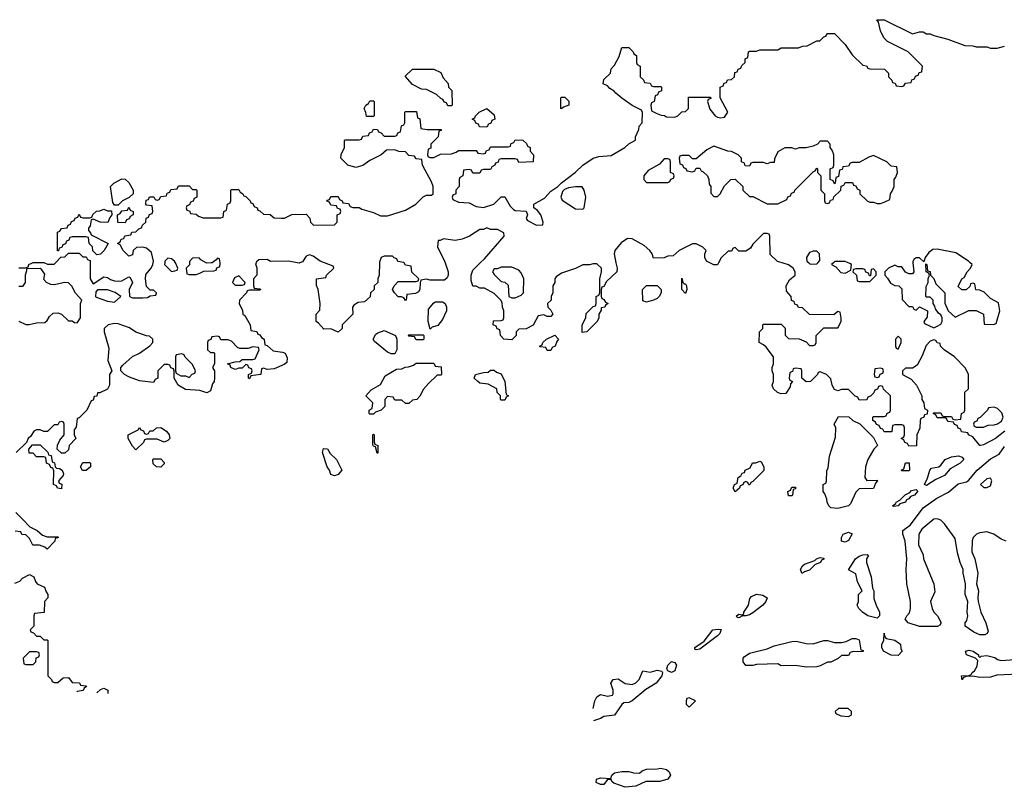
# Model space of a CAD drawing. Header units: inches. Extents: x 2769379 to 2883802, y 684208 to 828654.
# Tile 53 of 256: x 2807495 to 2813048, y 717042 to 721371. Entities that reach past the tile are written whole.
import ezdxf

# ---------------------------------------------------------------- set-up
doc = ezdxf.new("R2010")
doc.units = ezdxf.units.IN
doc.header["$MEASUREMENT"] = 0
for name, color, linetype in [('C8701', 7, 'Continuous'), ('C8702', 7, 'Continuous'), ('C8711', 7, 'Continuous'), ('C8712', 7, 'Continuous')]:
    doc.layers.add(name, color=color, linetype=linetype)

msp = doc.modelspace()

# ---------------------------------------------------------------- linework, layer by layer
at = {"layer": 'C8701', "color": 2, "elevation": 2}
for points in [[(2808827.6, 720000), (2808825.4, 719994.6), (2808831.3, 719971.3), (2808832, 719930), (2808814, 719910), (2808814, 719870), (2808818, 719858), (2808850, 719854), (2808854, 719850), (2808850, 719846), (2808790, 719846), (2808778, 719842), (2808774, 719830), (2808734, 719790), (2808732, 719770), (2808751.6, 719731.6), (2808754, 719710), (2808763.6, 719703.6), (2808794, 719650), (2808798, 719618), (2808832.7, 719612.7), (2808838, 719598), (2808850, 719594), (2808858, 719578), (2808874, 719570), (2808878, 719538), (2808890, 719534), (2808923.6, 719503.6), (2808976.9, 719496.9), (2808991.1, 719491.1), (2809003.6, 719463.6), (2809002, 719438), (2808986, 719426), (2808930, 719402), (2808890, 719398), (2808870, 719406), (2808858, 719402), (2808854, 719370), (2808798, 719362), (2808790, 719346), (2808786, 719350), (2808786, 719370), (2808802, 719378), (2808806, 719390), (2808802, 719402), (2808787.3, 719407.3), (2808782, 719422), (2808770, 719426), (2808750, 719406), (2808730, 719406), (2808710, 719398), (2808686, 719410), (2808682, 719422), (2808666, 719430), (2808710, 719442), (2808736.4, 719443.6), (2808750, 719454), (2808810, 719454), (2808822, 719458), (2808846, 719510), (2808842, 719522), (2808810, 719526), (2808783.6, 719516.4), (2808736.4, 719516.4), (2808723.1, 719523.1), (2808690, 719558), (2808670, 719566), (2808630, 719566), (2808622, 719582), (2808610, 719586), (2808578, 719582), (2808572.7, 719567.3), (2808558, 719562), (2808554, 719550), (2808554, 719510), (2808570, 719494), (2808590, 719494), (2808594, 719490), (2808594, 719430), (2808582, 719410), (2808594, 719390), (2808594, 719350), (2808591.3, 719330), (2808582.8, 719317.2), (2808570, 719278), (2808550, 719266), (2808510, 719279.3), (2808430, 719286), (2808388, 719310), (2808366, 719350), (2808366, 719390), (2808362, 719402), (2808347.3, 719407.3), (2808342, 719422), (2808330, 719426), (2808310, 719426), (2808274, 719390), (2808274, 719350), (2808258, 719342), (2808250, 719326), (2808170, 719335.3), (2808114.6, 719354.6), (2808086, 719370), (2808066, 719390), (2808066, 719410), (2808076.4, 719423.6), (2808130, 719472), (2808170, 719491.3), (2808228.4, 719531.6), (2808246, 719550), (2808246, 719570), (2808227.3, 719587.3), (2808210, 719588), (2808150, 719608.7), (2808114, 719634), (2808050, 719655.3), (2808030, 719658), (2807994, 719650), (2807972, 719630), (2807972, 719610), (2807998, 719518), (2807991.3, 719450), (2808014, 719390), (2808002, 719370), (2808002, 719310), (2807990, 719288), (2807946, 719266), (2807934, 719266), (2807930, 719248), (2807914, 719246), (2807910, 719226), (2807898, 719222), (2807874, 719170), (2807830, 719126), (2807818, 719122), (2807812.7, 719072.7), (2807802, 719058), (2807802, 719030), (2807811.6, 719008.4), (2807774, 718970), (2807770, 718946), (2807750, 718926), (2807730, 718926), (2807706, 718950), (2807708.4, 718971.6), (2807720.4, 718999.6), (2807746, 719030), (2807746, 719090), (2807742, 719102), (2807730, 719106), (2807718, 719102), (2807710, 719086), (2807690, 719086), (2807651.6, 719048.4), (2807630, 719048), (2807610, 719058), (2807590, 719058), (2807574, 719050), (2807558, 719022), (2807542, 719010), (2807532.7, 718987.3), (2807474, 718930)], [(2807490, 719971.3), (2807527.3, 719972.7), (2807542, 719978), (2807546, 719990), (2807566, 720000)], [(2807634.2, 720000), (2807651.6, 719991.6), (2807690, 719992), (2807697.3, 720000)], [(2807892.6, 720000), (2807892, 719910), (2807910, 719882), (2807970, 719922), (2807990, 719918), (2808006, 719906), (2808030, 719898), (2808050, 719896), (2808070, 719898), (2808110, 719922), (2808118, 719918), (2808131.3, 719890), (2808112, 719850), (2808114, 719810), (2808130, 719802), (2808190, 719802), (2808214.6, 719805.4), (2808230, 719814), (2808262, 719818), (2808266, 719830), (2808250, 719846), (2808230, 719846), (2808210, 719866), (2808204, 719910), (2808205.6, 719934.4), (2808235.3, 719970), (2808245.2, 719990), (2808247.2, 720000)], [(2808313, 720000), (2808312, 719990), (2808350, 719952), (2808370, 719954), (2808382, 719958), (2808386, 719970), (2808372.5, 720000)], [(2808452.3, 720000), (2808451.6, 719988.4), (2808434, 719970), (2808438, 719938), (2808450, 719934), (2808490, 719934), (2808510, 719942), (2808532.7, 719952.7), (2808590, 719954), (2808602, 719958), (2808607.3, 719972.7), (2808622, 719978), (2808626, 719990), (2808624.8, 720000)], [(2808574.7, 720000), (2808550, 719998), (2808546.3, 720000)], [(2809075, 720000), (2809070, 719998), (2809059.1, 720000)], [(2809523.5, 720000), (2809522, 719930), (2809514, 719910), (2809514, 719890), (2809494, 719870), (2809494, 719850), (2809474, 719830), (2809471.6, 719808.4), (2809439.6, 719780.4), (2809403.6, 719776.4), (2809379.6, 719760.4), (2809372, 719750), (2809374, 719710), (2809314, 719650), (2809314, 719630), (2809291.3, 719608.7), (2809250, 719628), (2809210, 719626), (2809180.4, 719660.4), (2809166, 719670), (2809166, 719710), (2809187.3, 719732.7), (2809188.7, 719770), (2809178, 719850), (2809168.4, 719871.6), (2809168, 719910), (2809222, 719918), (2809226, 719930), (2809266, 719970), (2809262, 719982), (2809213.4, 720000)], [(2809894.4, 720000), (2809911.3, 719950), (2809912, 719930), (2809905.4, 719914.6), (2809890, 719902), (2809810, 719902), (2809790, 719908), (2809758, 719902), (2809752.7, 719887.3), (2809752, 719850), (2809743.6, 719836.4), (2809727.3, 719827.3), (2809678, 719822), (2809674, 719790), (2809670, 719788), (2809662, 719802), (2809648, 719808), (2809630, 719808.7), (2809608, 719830), (2809598, 719850), (2809606, 719870), (2809630, 719894), (2809730, 719894), (2809742, 719898), (2809746, 719910), (2809707.3, 719947.3), (2809702, 719982), (2809670, 719986), (2809663, 720000)], [(2807490, 719671.3), (2807530, 719651.3), (2807548.4, 719651.6), (2807590, 719662), (2807636.4, 719663.6), (2807650, 719674), (2807663.1, 719696.9), (2807684, 719716), (2807710, 719718), (2807731.1, 719711.1), (2807770, 719672), (2807790, 719672), (2807803.6, 719663.6), (2807818, 719662), (2807838, 719690), (2807838, 719770), (2807846, 719790), (2807809.1, 719829.1), (2807788.9, 719868.9), (2807770, 719888), (2807750, 719888.7), (2807690, 719875.3), (2807670, 719878), (2807646, 719890), (2807630, 719906), (2807636.4, 719936.4), (2807620.4, 719960.4), (2807610, 719968), (2807534, 719966), (2807534, 719954), (2807524.7, 719930), (2807524.7, 719890), (2807510, 719866), (2807490, 719866)], [(2807472.7, 718592.7), (2807511.6, 718551.6), (2807551.6, 718511.6), (2807594, 718490), (2807623.6, 718463.6), (2807650, 718454), (2807710, 718454), (2807714, 718450), (2807694, 718446), (2807692, 718430), (2807650, 718386), (2807636.4, 718396.4), (2807607.3, 718407.3), (2807568.4, 718408.4), (2807550, 718446), (2807530, 718466), (2807507.3, 718467.3), (2807502, 718482), (2807470, 718486)], [(2807467.3, 718192.7), (2807495.3, 718204.7), (2807510, 718222), (2807550, 718242), (2807574, 718230), (2807583.6, 718203.6), (2807594, 718190), (2807634, 718170), (2807643.6, 718143.6), (2807654, 718130), (2807654, 718110), (2807634, 718090), (2807632.7, 718027.3), (2807578, 718022), (2807574, 718010), (2807574, 717950), (2807554, 717930), (2807558, 717918), (2807572.7, 717912.7), (2807590, 717894), (2807610, 717894), (2807630, 717874), (2807650, 717874), (2807654, 717870), (2807654, 717670), (2807674, 717650), (2807678, 717638), (2807690, 717634), (2807710, 717634), (2807740.4, 717659.6), (2807770, 717662), (2807790, 717634), (2807831.6, 717631.6), (2807838, 717618), (2807870, 717614), (2807872, 717610), (2807858, 717602), (2807852.7, 717587.3), (2807818, 717582), (2807816.6, 717577.9)], [(2807930.3, 717574.3), (2807950, 717594), (2807970, 717602), (2807992, 717590), (2807992.7, 717572.7), (2807992.8, 717572.4)]]:
    msp.add_lwpolyline(points, dxfattribs=at)
for points in [[(2808730, 719926), (2808705.4, 719914.6), (2808694, 719890), (2808710, 719874), (2808750, 719874), (2808762, 719878), (2808766, 719890)], [(2807990, 719848), (2807932.7, 719847.3), (2807923.6, 719836.4), (2807922, 719810), (2807926.4, 719806.4), (2807990, 719784.7), (2808030, 719778), (2808066, 719810), (2808033.6, 719833.6)], [(2809810, 719626), (2809798, 719670), (2809800.4, 719739.6), (2809830, 719774), (2809840.4, 719779.6), (2809879.6, 719779.6), (2809894, 719770), (2809902, 719750), (2809902, 719730), (2809879.6, 719680.4), (2809852.7, 719647.3), (2809822, 719638)], [(2809590, 719486), (2809570, 719495.3), (2809496.4, 719556.4), (2809488, 719570), (2809503.1, 719596.9), (2809514.6, 719605.4), (2809550, 719618), (2809614, 719590), (2809622, 719570), (2809622, 719510), (2809610, 719486)], [(2809730, 719566), (2809722, 719582), (2809690, 719586), (2809686, 719590), (2809690, 719594), (2809770, 719594), (2809774, 719590), (2809774, 719570), (2809770, 719566)], [(2808410, 719486), (2808378, 719482), (2808374, 719470), (2808374, 719390), (2808378, 719378), (2808403.6, 719363.6), (2808430, 719362), (2808450, 719354), (2808467.3, 719372.7), (2808482, 719378), (2808486, 719390), (2808470, 719426), (2808427.3, 719467.3), (2808422, 719482)], [(2809670, 719206), (2809650, 719226), (2809610, 719226), (2809602, 719242), (2809570, 719246), (2809554, 719230), (2809554, 719190), (2809534, 719170), (2809502, 719158), (2809490, 719146), (2809470, 719146), (2809466, 719150), (2809466, 719170), (2809482, 719178), (2809486, 719210), (2809446, 719250), (2809476.4, 719283.6), (2809530, 719314), (2809556.4, 719363.6), (2809620.4, 719399.6), (2809650, 719402), (2809668.4, 719411.6), (2809687.3, 719412.7), (2809716.4, 719423.6), (2809730, 719434), (2809830, 719434), (2809838, 719418), (2809872.7, 719412.7), (2809874, 719370), (2809870, 719366), (2809850, 719366), (2809799.6, 719320.4), (2809771.6, 719288.4), (2809751.6, 719248.4), (2809734, 719230), (2809710, 719226), (2809690, 719206)], [(2808210, 719034), (2808222, 719038), (2808228, 719052), (2808247.3, 719052.7), (2808266, 719070), (2808290, 719071), (2808322, 719050), (2808338, 719030), (2808342, 719010), (2808330, 718998), (2808310, 718988), (2808270, 719006), (2808210, 719006), (2808198, 719002), (2808192.7, 718987.3), (2808150, 718946), (2808130, 718966), (2808106, 719010), (2808106, 719030), (2808162, 719058), (2808170, 719072), (2808178, 719058), (2808192.7, 719052.7), (2808198, 719038)], [(2809510, 718926), (2809502, 718962), (2809490, 718966), (2809487.3, 718972.7), (2809486, 719030), (2809490, 719034), (2809494, 719030), (2809494, 718990), (2809498, 718978), (2809514, 718970), (2809514, 718926)], [(2807730, 718726), (2807708.4, 718728.4), (2807702, 718742), (2807686, 718750), (2807687.3, 718827.3), (2807682, 718842), (2807670, 718846), (2807662, 718862), (2807646, 718870), (2807642, 718902), (2807630, 718906), (2807590, 718906), (2807570, 718926), (2807547.3, 718927.3), (2807546, 718950), (2807567.3, 718972.7), (2807610, 718974), (2807652.7, 718932.7), (2807658, 718918), (2807672.7, 718912.7), (2807678, 718878), (2807691.6, 718871.6), (2807694, 718850), (2807702, 718842), (2807719.6, 718839.6), (2807734, 718830), (2807742, 718810), (2807739.6, 718800.4), (2807714, 718770), (2807718, 718758), (2807731.6, 718751.6)], [(2809270, 718798), (2809250, 718806), (2809242, 718830), (2809229.3, 718849.3), (2809202, 718930), (2809207.3, 718952.7), (2809231.1, 718951.1), (2809245.4, 718925.4), (2809282, 718890), (2809312, 718830), (2809290, 718806)], [(2808290, 718848), (2808266, 718850), (2808247.3, 718867.3), (2808246, 718890), (2808250, 718894), (2808290, 718894), (2808310, 718874), (2808310, 718866)], [(2807870, 718828), (2807848.7, 718828.7), (2807838, 718850), (2807850, 718874), (2807890, 718874), (2807894, 718870), (2807894, 718850)], [(2807590, 717806), (2807550, 717806), (2807514, 717770), (2807518, 717738), (2807530, 717734), (2807570, 717734), (2807586, 717750), (2807587.3, 717772.7), (2807602, 717778), (2807606, 717790), (2807602, 717802)]]:
    msp.add_lwpolyline(points, close=True, dxfattribs=at)
at = {"layer": 'C8702', "color": 2, "elevation": 2}
for points in [[(2809910, 720886), (2809902, 720902), (2809890, 720906), (2809882, 720922), (2809870, 720926), (2809846, 720950), (2809790, 720978), (2809760.4, 720980.4), (2809710, 721006), (2809668, 721052), (2809710, 721092), (2809830, 721092), (2809870, 721074), (2809883.6, 721043.6), (2809911.6, 721011.6), (2809914, 720990), (2809931.6, 720971.6), (2809934, 720890), (2809930, 720886)], [(2809450, 720826), (2809447.3, 720847.3), (2809438, 720870), (2809446, 720890), (2809462, 720898), (2809470, 720914), (2809490, 720914), (2809494, 720910), (2809494, 720830), (2809490, 720826)], [(2808030, 720326), (2808020.4, 720340.4), (2808006, 720430), (2808026, 720450), (2808070, 720474), (2808090, 720472), (2808110, 720454), (2808134, 720410), (2808134, 720390), (2808111.6, 720368.4), (2808074, 720350), (2808050, 720326)], [(2807992.7, 720227.3), (2807948.9, 720228.9), (2807910, 720246), (2807898, 720242), (2807891.6, 720208.4), (2807883.6, 720196.4), (2807882, 720182), (2807894, 720170), (2807898, 720158), (2807994, 720110), (2807972, 720070), (2807950, 720048), (2807930, 720046), (2807907.3, 720067.3), (2807906, 720090), (2807886, 720110), (2807882, 720142), (2807870, 720146), (2807790, 720146), (2807778, 720142), (2807772.7, 720127.3), (2807758, 720122), (2807752.7, 720107.3), (2807738, 720102), (2807732.7, 720087.3), (2807718, 720082), (2807712.7, 720067.3), (2807707.3, 720067.3), (2807707.3, 720172.7), (2807722, 720178), (2807730, 720194), (2807762, 720198), (2807767.3, 720212.7), (2807782, 720218), (2807787.3, 720232.7), (2807802, 720238), (2807807.3, 720252.7), (2807822, 720258), (2807830, 720274), (2807838, 720258), (2807850, 720254), (2807890, 720254), (2807902, 720258), (2807907.3, 720272.7), (2807928.4, 720291.6), (2807947.3, 720292.7), (2807970, 720302), (2807990, 720294), (2808012.7, 720292.7), (2808014, 720270), (2808003.6, 720256.4)], [(2808090, 720226), (2808047.3, 720227.3), (2808046, 720270), (2808062, 720278), (2808070, 720294), (2808102, 720298), (2808110, 720314), (2808118, 720298), (2808134, 720290), (2808134, 720270), (2808118, 720262), (2808112.7, 720247.3), (2808098, 720242)]]:
    msp.add_lwpolyline(points, close=True, dxfattribs=at)
for points in [[(2808247.2, 720000), (2808249.2, 720010), (2808238, 720058), (2808210, 720082), (2808190, 720088.7), (2808152.7, 720087.3), (2808134, 720070), (2808130, 720046), (2808110, 720038), (2808078, 720070), (2808062, 720102), (2808046, 720110), (2808062, 720118), (2808067.3, 720132.7), (2808082, 720138), (2808087.3, 720152.7), (2808122, 720158), (2808127.3, 720172.7), (2808150, 720174), (2808167.3, 720192.7), (2808182, 720198), (2808187.3, 720212.7), (2808206, 720230), (2808207.3, 720252.7), (2808222, 720258), (2808227.3, 720272.7), (2808242, 720278), (2808246, 720290), (2808242, 720322), (2808210, 720326), (2808206, 720330), (2808207.3, 720352.7), (2808222, 720358), (2808227.3, 720372.7), (2808251.6, 720371.6), (2808258, 720358), (2808270, 720354), (2808282, 720358), (2808290, 720374), (2808322, 720378), (2808327.3, 720392.7), (2808342, 720398), (2808347.3, 720412.7), (2808382, 720418), (2808390, 720434), (2808450, 720434), (2808470, 720414), (2808490, 720414), (2808494, 720410), (2808494, 720370), (2808478, 720362), (2808472.7, 720347.3), (2808458, 720342), (2808452.7, 720327.3), (2808438, 720322), (2808434, 720310), (2808438, 720298), (2808452.7, 720292.7), (2808458, 720278), (2808490, 720274), (2808503.6, 720263.6), (2808530, 720254), (2808630, 720254), (2808642, 720258), (2808646, 720290), (2808662, 720298), (2808666, 720330), (2808682, 720338), (2808686, 720350), (2808686, 720410), (2808690, 720414), (2808730, 720414), (2808738, 720398), (2808754, 720390), (2808758, 720378), (2808770, 720374), (2808794, 720350), (2808798, 720338), (2808810, 720334), (2808818, 720318), (2808834, 720310), (2808838, 720298), (2808850, 720294), (2808870, 720274), (2808907.3, 720272.7), (2808930, 720254), (2808970, 720252), (2808987.3, 720252.7), (2809030, 720272), (2809110, 720274), (2809131.6, 720251.6), (2809134, 720230), (2809152.7, 720212.7), (2809270, 720214), (2809286, 720230), (2809286, 720270), (2809302, 720278), (2809306, 720290), (2809302, 720302), (2809287.3, 720307.3), (2809282, 720322), (2809250, 720326), (2809242, 720342), (2809227.3, 720347.3), (2809230, 720354), (2809242, 720358), (2809250, 720374), (2809290, 720374), (2809298, 720358), (2809314, 720350), (2809318, 720338), (2809350, 720334), (2809358, 720318), (2809372.7, 720312.7), (2809410, 720311.3), (2809423.6, 720303.6), (2809490, 720284.7), (2809530, 720266), (2809570, 720264.7), (2809670, 720298), (2809728.9, 720331.1), (2809770, 720372), (2809790, 720382), (2809818, 720382), (2809826, 720390), (2809826, 720430), (2809816.4, 720456.4), (2809766, 720550), (2809762, 720582), (2809730, 720586), (2809722, 720602), (2809690, 720606), (2809670, 720626), (2809632.7, 720627.3), (2809610, 720638), (2809563.6, 720636.4), (2809534, 720610), (2809470, 720578), (2809430.9, 720549.1), (2809390, 720538), (2809346, 720550), (2809306, 720590), (2809308.4, 720611.6), (2809326, 720650), (2809326, 720690), (2809330, 720694), (2809410, 720694), (2809422, 720698), (2809430, 720714), (2809462, 720718), (2809467.3, 720732.7), (2809482, 720738), (2809490, 720754), (2809512.7, 720752.7), (2809518, 720738), (2809532.7, 720732.7), (2809550, 720714), (2809610, 720714), (2809622, 720718), (2809627.3, 720732.7), (2809642, 720738), (2809647.3, 720772.7), (2809662, 720778), (2809666, 720790), (2809666, 720850), (2809670, 720854), (2809732.7, 720852.7), (2809738, 720818), (2809751.6, 720811.6), (2809758, 720758), (2809792.7, 720752.7), (2809872.7, 720752.7), (2809872.7, 720747.3), (2809858, 720742), (2809854, 720710), (2809814, 720670), (2809812.7, 720647.3), (2809798, 720642), (2809794, 720610), (2809798, 720598), (2809810, 720594), (2809830, 720594), (2809868, 720612), (2809930, 720614), (2809956.4, 720623.6), (2809970, 720634), (2810000, 720634)], [(2810000, 720522.3), (2809998, 720522), (2809994, 720490), (2809978, 720482), (2809974, 720470), (2809974, 720430), (2809954, 720410), (2809954, 720390), (2809938, 720382), (2809934, 720370), (2809938, 720358), (2809970, 720342), (2810000, 720340)], [(2810000, 720137.8), (2809990, 720134), (2809950, 720125.2), (2809884.7, 720135.3), (2809866, 720126), (2809854, 720126), (2809852, 720090), (2809891, 720010), (2809894.4, 720000)], [(2807697.3, 720000), (2807727.3, 720032.7), (2807750, 720034), (2807770, 720054), (2807830, 720054), (2807850, 720034), (2807870, 720034), (2807878, 720018), (2807892.7, 720012.7), (2807892.6, 720000)], [(2809213.4, 720000), (2809190, 720008.7), (2809150, 720038), (2809130, 720046), (2809110, 720038), (2809090, 720006), (2809075, 720000)], [(2807566, 720000), (2807570, 720002), (2807630, 720002), (2807634.2, 720000)], [(2808372.5, 720000), (2808368, 720010), (2808350, 720022), (2808330, 720026), (2808314, 720010), (2808313, 720000)], [(2808546.3, 720000), (2808516.4, 720016.4), (2808507.3, 720027.3), (2808470, 720026), (2808452.7, 720007.3), (2808452.3, 720000)], [(2808624.8, 720000), (2808622, 720022), (2808610, 720026), (2808603.6, 720016.4), (2808579.6, 720000.4), (2808574.7, 720000)], [(2809059.1, 720000), (2809010, 720009), (2808910, 720008), (2808890, 720018), (2808843.6, 720016.4), (2808830, 720006), (2808827.6, 720000)], [(2809663, 720000), (2809662, 720002), (2809627.3, 720007.3), (2809622, 720022), (2809607.3, 720027.3), (2809598, 720038), (2809550, 720038), (2809534, 720030), (2809523.6, 720003.6), (2809523.5, 720000)]]:
    msp.add_lwpolyline(points, dxfattribs=at)
at = {"layer": 'C8711', "color": 2, "elevation": 2}
for points in [[(2810857.7, 720000), (2810864, 719970), (2810862.8, 719950), (2810804.7, 719895.3), (2810790, 719866), (2810778, 719862), (2810774, 719850), (2810774, 719810), (2810778, 719798), (2810790, 719794), (2810798, 719778), (2810814, 719770), (2810798, 719762), (2810794, 719750), (2810774, 719746), (2810774, 719734), (2810762, 719710), (2810762, 719690), (2810751.6, 719668.4), (2810694, 719610), (2810667.3, 719607.3), (2810668, 719650), (2810688, 719690), (2810690, 719714), (2810730, 719754), (2810742, 719758), (2810746, 719770), (2810746, 719810), (2810762, 719818), (2810766, 719830), (2810766, 719910), (2810775.3, 719950), (2810775.3, 719970), (2810750, 719995.3), (2810730, 719995.3), (2810708.4, 719988.4), (2810670, 719988), (2810630, 719968), (2810550, 719942), (2810519.6, 719920.4), (2810512, 719910), (2810512, 719890), (2810502, 719870), (2810502, 719830), (2810492, 719810), (2810491.3, 719790), (2810472, 719770), (2810474, 719750), (2810490, 719734), (2810502, 719710), (2810490, 719698), (2810470, 719698), (2810450, 719706), (2810418, 719702), (2810390, 719648), (2810351.6, 719628.4), (2810310, 719626), (2810294, 719610), (2810294, 719590), (2810270, 719566), (2810226, 719570), (2810206, 719590), (2810202, 719622), (2810187.3, 719627.3), (2810182, 719642), (2810166, 719650), (2810167.3, 719672.7), (2810210, 719674), (2810222, 719678), (2810226, 719690), (2810226, 719730), (2810218, 719750), (2810216.4, 719776.4), (2810208, 719790), (2810170, 719828), (2810116.4, 719856.4), (2810090, 719858), (2810070, 719868), (2810050, 719868), (2810040.2, 719900.2), (2810041.2, 719930), (2810050, 719958), (2810092.7, 720000)], [(2811436.4, 720000), (2811430, 719988), (2811410, 719988), (2811387.1, 720000)], [(2813050.3, 719049.7), (2812998.8, 719010), (2812930, 718974), (2812914, 718970), (2812909.3, 718969.3), (2812870, 719018), (2812846, 719030), (2812842, 719042), (2812807.3, 719047.3), (2812802, 719062), (2812787.3, 719067.3), (2812782, 719082), (2812767.3, 719087.3), (2812762, 719102), (2812730, 719106), (2812722, 719122), (2812710, 719126), (2812670, 719126), (2812662, 719142), (2812646, 719150), (2812650, 719154), (2812690, 719154), (2812698, 719138), (2812710, 719134), (2812750, 719134), (2812758, 719118), (2812770, 719114), (2812802, 719118), (2812806, 719150), (2812822, 719158), (2812826, 719170), (2812826, 719270), (2812846, 719290), (2812846, 719370), (2812830, 719406), (2812768, 719470), (2812708, 719510), (2812688, 719530), (2812686, 719546), (2812668.4, 719548.4), (2812662, 719562), (2812650, 719566), (2812630, 719558), (2812606.4, 719533.6), (2812585.4, 719474.6), (2812556.9, 719423.1), (2812530, 719406), (2812490, 719406), (2812474, 719390), (2812474, 719370), (2812523.6, 719343.6), (2812552, 719310), (2812582, 719250), (2812582, 719230), (2812594, 719210), (2812598, 719178), (2812614, 719170), (2812612.7, 719147.3), (2812598, 719142), (2812594, 719130), (2812578, 719122), (2812574, 719110), (2812571.6, 719068.4), (2812554, 719030), (2812552.7, 718967.3), (2812510, 718966), (2812502, 718982), (2812487.3, 718987.3), (2812482, 719002), (2812466, 719010), (2812482, 719018), (2812486, 719030), (2812486, 719070), (2812482, 719082), (2812470, 719086), (2812430, 719086), (2812418, 719082), (2812412.7, 719047.3), (2812370, 719046), (2812362, 719062), (2812350, 719066), (2812342, 719082), (2812327.3, 719087.3), (2812322, 719102), (2812306, 719110), (2812306, 719130), (2812310, 719134), (2812370, 719134), (2812382, 719138), (2812387.3, 719152.7), (2812402, 719158), (2812406, 719170), (2812406, 719250), (2812367.3, 719287.3), (2812362, 719302), (2812350, 719306), (2812338, 719302), (2812332.7, 719287.3), (2812318, 719282), (2812312.7, 719267.3), (2812292.7, 719247.3), (2812278, 719242), (2812272.7, 719227.3), (2812230, 719226), (2812222, 719242), (2812207.3, 719247.3), (2812170, 719286), (2812130, 719286), (2812110, 719278), (2812090, 719286), (2812078, 719310), (2812070, 719346), (2812046, 719370), (2812010, 719386), (2811998, 719382), (2811994, 719370), (2811954, 719330), (2811930, 719328), (2811906, 719350), (2811906, 719390), (2811902, 719402), (2811870, 719406), (2811858, 719402), (2811852.7, 719387.3), (2811838, 719382), (2811834, 719350), (2811838, 719338), (2811854, 719330), (2811842, 719318), (2811839.6, 719300.4), (2811816, 719264), (2811790, 719262), (2811768.4, 719268.4), (2811746, 719290), (2811738, 719310), (2811746, 719330), (2811746, 719370), (2811738, 719390), (2811738, 719410), (2811746, 719430), (2811746, 719470), (2811704, 719524), (2811690, 719538), (2811666, 719550), (2811668, 719610), (2811686, 719630), (2811686, 719650), (2811690, 719654), (2811790, 719654), (2811811.6, 719631.6), (2811812.7, 719592.7), (2811830, 719574), (2811891.6, 719571.6), (2811930, 719554), (2811950, 719534), (2811970, 719534), (2811982, 719538), (2811986, 719550), (2811986, 719590), (2812030, 719634), (2812110, 719634), (2812128, 719670), (2812127.3, 719687.3), (2812122, 719722), (2812110, 719726), (2812087.3, 719707.3), (2811950, 719708), (2811910, 719746), (2811887.3, 719747.3), (2811882, 719762), (2811867.3, 719767.3), (2811862, 719782), (2811847.3, 719787.3), (2811846, 719810), (2811820.4, 719840.4), (2811818, 719870), (2811836.4, 719903.6), (2811868, 719930), (2811868, 719950), (2811858, 719970), (2811830, 719988.7), (2811794.6, 720000)], [(2811944.8, 720000), (2811952.7, 719992.7), (2811990, 719994), (2811995.6, 720000)], [(2812084.8, 720000), (2812074, 719990), (2812096.9, 719976.9), (2812126.4, 719946.4), (2812150, 719942), (2812182, 719958), (2812186, 719990), (2812176.4, 719996.4), (2812168.2, 720000)], [(2812532.5, 720000), (2812538, 719950), (2812530, 719938), (2812510, 719938), (2812490, 719948), (2812470, 719978), (2812450, 719978), (2812430, 719986), (2812394, 719970), (2812374, 719950), (2812374, 719930), (2812390, 719914), (2812405.4, 719885.4), (2812430, 719872), (2812454, 719870), (2812470, 719854), (2812472.7, 719792.7), (2812510, 719754), (2812530, 719754), (2812538, 719738), (2812550, 719734), (2812570, 719752), (2812614, 719730), (2812612.7, 719692.7), (2812594, 719670), (2812598, 719658), (2812650, 719634), (2812670, 719642), (2812690, 719654), (2812698, 719670), (2812698, 719690), (2812690, 719706), (2812676.4, 719716.4), (2812660.4, 719740.4), (2812656.4, 719756.4), (2812646, 719770), (2812646, 719790), (2812630, 719806), (2812610, 719806), (2812606, 719810), (2812607.3, 719867.3), (2812618, 719890), (2812618, 719910), (2812626, 719930), (2812622, 719942), (2812608, 719950), (2812606, 719994), (2812611.3, 719990), (2812614, 719954), (2812630, 719952), (2812631.1, 719931.1), (2812650, 719912), (2812662, 719882), (2812712, 719830), (2812712.7, 719772.7), (2812732, 719730), (2812770, 719694), (2812848.4, 719731.6), (2812890, 719732), (2812930.9, 719710.9), (2812934, 719654), (2812987.3, 719652.7), (2813002, 719658), (2813022, 719730), (2813015.3, 719775.3), (2812970, 719798), (2812935.3, 719835.3), (2812910, 719846), (2812887.3, 719847.3), (2812882, 719882), (2812870, 719886), (2812858, 719882), (2812852.7, 719867.3), (2812832, 719848), (2812808.4, 719848.4), (2812787.3, 719867.3), (2812808.7, 719910), (2812822, 719918), (2812838, 719950), (2812858, 719970), (2812866, 719990), (2812856, 720000)], [(2813058, 718430), (2813030, 718442), (2812989.1, 718469.1), (2812950, 718482), (2812910, 718478), (2812891.1, 718468.9), (2812872, 718450), (2812867.3, 718432.7), (2812864.7, 718370), (2812881, 718330), (2812898, 718250), (2812891.3, 718190), (2812902, 718150), (2812898, 718110), (2812901, 718090), (2812914.8, 718030), (2812944.7, 717970), (2812956.9, 717923.1), (2812951.1, 717908.9), (2812938.8, 717901.2), (2812910, 717901.2), (2812876.5, 717916.5), (2812828, 717950), (2812828, 717970), (2812836.4, 717983.6), (2812842, 718010), (2812839, 718030), (2812842, 718090), (2812828, 718130), (2812828.7, 718190), (2812815.3, 718250), (2812815.3, 718270), (2812799, 718310), (2812784.7, 718364.7), (2812770, 718446), (2812710, 718528.7), (2812690, 718548.7), (2812670, 718555.3), (2812650, 718554), (2812582, 718498), (2812566.8, 718470), (2812564.7, 718410), (2812590, 718354), (2812592, 718330), (2812651, 718190), (2812655.3, 718144.7), (2812632, 718090), (2812641, 718050), (2812651.3, 718030), (2812671, 718010), (2812691.3, 717968.7), (2812683.6, 717956.4), (2812670.8, 717949.2), (2812570, 717949.2), (2812506, 717970), (2812488, 717990), (2812498, 718010), (2812513.2, 718026.8), (2812519, 718050), (2812519, 718090), (2812499, 718190), (2812494, 718270), (2812499, 718330), (2812489.2, 718430), (2812475.3, 718470), (2812475.3, 718490), (2812518, 718522), (2812590, 718618), (2812667.4, 718672.6), (2812733.5, 718706.5), (2812787.3, 718752.7), (2812835.1, 718764.9), (2812846.7, 718773.3), (2812894.5, 718830), (2812970, 718894.9), (2813018.5, 718921.5), (2813050, 718964.9)], [(2813170, 717682), (2813006, 717674), (2812970, 717664), (2812910, 717662), (2812870, 717668.7), (2812832.7, 717667.3), (2812818, 717662), (2812810, 717649), (2812806, 717670), (2812847.3, 717672.7), (2812862, 717678), (2812866, 717690), (2812880.4, 717699.6), (2812894.6, 717725.4), (2812898, 717758), (2812886, 717770), (2812835.3, 717790), (2812829, 717810), (2812850, 717816), (2812872, 717810), (2812902, 717790), (2812902, 717782), (2812910, 717774), (2812918, 717782), (2812950, 717784.7), (2812993.7, 717773.7), (2813010, 717762), (2813030, 717758), (2813110, 717762.8)], [(2810728.8, 717486.2), (2810739, 717530), (2810750, 717552), (2810770, 717564.7), (2810810, 717556), (2810838, 717562), (2810842, 717570), (2810841.2, 717590), (2810829.2, 717630), (2810842, 717650), (2810870, 717654), (2810910, 717626.8), (2810950, 717622), (2810970, 717630.7), (2810989.3, 717650), (2811010, 717698), (2811050, 717690.6), (2811090, 717702), (2811116.8, 717696.8), (2811121, 717690), (2811116.3, 717670), (2811084, 717630), (2811027, 717593), (2810950, 717529.6), (2810930, 717520.7), (2810902, 717518), (2810890.5, 717509.5), (2810850, 717449.4), (2810790, 717441.2), (2810771.3, 717430), (2810731.2, 717416)]]:
    msp.add_lwpolyline(points, dxfattribs=at)
at = {"layer": 'C8711', "color": 2}
for points, elevation in [([(2810270, 719975.3), (2810210, 719975.3), (2810190, 719966), (2810170, 719966), (2810162, 719950), (2810170, 719934), (2810210, 719894), (2810231.3, 719891.3), (2810250, 719874), (2810254, 719810), (2810270, 719802), (2810290, 719802), (2810323.1, 719816.9), (2810335.3, 719830), (2810339, 719910), (2810323.1, 719943.1), (2810310, 719958)], 2), ([(2812310, 719966), (2812298, 719962), (2812294, 719926), (2812287.3, 719927.3), (2812282, 719942), (2812267.3, 719947.3), (2812262, 719962), (2812250, 719966), (2812210, 719966), (2812198, 719962), (2812194, 719950), (2812214, 719930), (2812218, 719898), (2812230, 719894), (2812290, 719894), (2812326, 719930), (2812326, 719950)], 2), ([(2811242, 719882), (2811250, 719882), (2811256, 719870), (2811258, 719850), (2811250, 719828), (2811229, 719850), (2811230, 719914), (2811234, 719890)], 2), ([(2811030, 719778), (2811010, 719786), (2811008, 719850), (2811030, 719872), (2811090, 719872), (2811112, 719850), (2811112, 719830), (2811102, 719810), (2811090, 719798), (2811070, 719788.7)], 2), ([(2810470, 719506), (2810462, 719522), (2810430, 719526), (2810426, 719530), (2810442, 719538), (2810446, 719550), (2810466, 719570), (2810512, 719592), (2810534, 719570), (2810523.6, 719556.4), (2810514, 719530), (2810498, 719522), (2810490, 719506)], 2), ([(2812450, 719586), (2812434, 719570), (2812434, 719530), (2812438, 719518), (2812450, 719514), (2812466, 719550), (2812466, 719570)], 2), ([(2810210, 719226), (2810206, 719230), (2810206, 719250), (2810188.4, 719268.4), (2810186, 719290), (2810136.4, 719316.4), (2810090, 719322), (2810078, 719330), (2810058, 719350), (2810066, 719370), (2810110, 719382), (2810136.4, 719383.6), (2810150, 719394), (2810170, 719394), (2810183.6, 719383.6), (2810210, 719374), (2810231.1, 719331.1), (2810238, 719258), (2810252, 719250), (2810238, 719242), (2810230, 719226)], 2), ([(2812350, 719406), (2812318, 719402), (2812314, 719370), (2812318, 719358), (2812330, 719354), (2812342, 719358), (2812347.3, 719372.7), (2812362, 719378), (2812366, 719390), (2812362, 719402)], 2), ([(2812990, 719186), (2812958, 719182), (2812954, 719170), (2812912.7, 719127.3), (2812898, 719122), (2812892.7, 719107.3), (2812878, 719102), (2812874, 719090), (2812878, 719078), (2812890, 719074), (2812930, 719074), (2812956.4, 719083.6), (2812990, 719086), (2813010, 719091.3), (2813032.9, 719107.1), (2813042, 719130), (2813034.6, 719154.6), (2813010, 719178)], 2), ([(2812272.7, 718772.7), (2812330, 718774), (2812332, 718770), (2812322, 718758), (2812310, 718728), (2812230, 718726), (2812210, 718706), (2812179.8, 718640.2), (2812170, 718628.7), (2812110, 718615.3), (2812070, 718618), (2812058, 718630), (2812048, 718650), (2812047.3, 718667.3), (2812036.4, 718696.4), (2812026, 718710), (2812026, 718750), (2812042, 718758), (2812046, 718770), (2812047.3, 718827.3), (2812055.3, 718844.7), (2812062, 718910), (2812096.4, 719016.4), (2812098, 719070), (2812088, 719090), (2812112.7, 719132.7), (2812171.6, 719131.6), (2812194, 719110), (2812232.7, 719092.7), (2812310, 719014), (2812332, 718970), (2812311.6, 718948.4), (2812278, 718890), (2812264.7, 718850), (2812262, 718790)], 2), ([(2811607.3, 718747.3), (2811602, 718762), (2811590, 718766), (2811578, 718762), (2811572.7, 718747.3), (2811558, 718742), (2811554, 718730), (2811530, 718708), (2811518, 718730), (2811526, 718750), (2811542, 718758), (2811546, 718790), (2811562, 718798), (2811570, 718814), (2811582, 718818), (2811586, 718830), (2811615.3, 718844.7), (2811628.7, 718871.3), (2811647.3, 718872.7), (2811670, 718882), (2811676.9, 718876.9), (2811692, 718850), (2811691.1, 718828.9), (2811630, 718766), (2811618, 718762), (2811612.7, 718747.3)], 2), ([(2812610, 718744), (2812598, 718750), (2812614.6, 718785.4), (2812628, 718830), (2812638, 718842), (2812678, 718850), (2812690, 718858), (2812715.3, 718890), (2812750, 718906.8), (2812790, 718910.7), (2812810, 718904.7), (2812818.8, 718890), (2812798.8, 718870), (2812742, 718838), (2812710, 718801.2), (2812662, 718778)], 2), ([(2812470, 718826), (2812466, 718830), (2812482, 718838), (2812490, 718872), (2812511.6, 718871.6), (2812514, 718830), (2812510, 718826)], 2), ([(2812970, 718786), (2812950, 718782), (2812914, 718750), (2812932.7, 718732.7), (2812950, 718732), (2812970, 718742), (2812978, 718770)], 2), ([(2811830, 718686), (2811828, 718710), (2811842, 718718), (2811850, 718734), (2811870, 718734), (2811870, 718726), (2811858, 718722), (2811854, 718690), (2811850, 718686)], 2), ([(2812425.6, 718625.6), (2812418, 718630), (2812436.4, 718643.6), (2812438, 718650), (2812459, 718661), (2812489, 718691), (2812515.3, 718704.7), (2812524.7, 718715.3), (2812550, 718722), (2812556.9, 718716.9), (2812558, 718710), (2812542, 718690), (2812518, 718682), (2812510, 718669), (2812496.9, 718663.1), (2812491, 718650), (2812459.6, 718640.4), (2812450, 718629.5)], 2), ([(2812150, 718424.5), (2812129, 718430), (2812129.2, 718450), (2812139, 718470), (2812170, 718480.7), (2812190, 718472), (2812170, 718434)], 2), ([(2811910, 718249.3), (2811906, 718250), (2811898, 718270), (2811909, 718291), (2811920.2, 718299.8), (2811979, 718321), (2811989.3, 718330.7), (2812010, 718338), (2812030, 718334), (2812030.4, 718329.6), (2812016.9, 718323.1), (2812011, 718310), (2811982, 718298), (2811950, 718266), (2811922, 718258)], 2), ([(2812330, 717995.3), (2812278, 718010), (2812248, 718030), (2812228, 718050), (2812218, 718070), (2812226, 718090), (2812226, 718130), (2812246, 718150), (2812220.4, 718200.4), (2812210, 718246), (2812168.4, 718268.4), (2812209.4, 718330), (2812230, 718346), (2812250, 718354), (2812275.3, 718355.3), (2812282, 718350), (2812271.3, 718330), (2812271.3, 718310), (2812298, 718230), (2812305.4, 718165.4), (2812311.3, 718150), (2812312.7, 718107.3), (2812324.7, 718070), (2812344.7, 718030), (2812344.7, 718010)], 2), ([(2811550, 717998), (2811540.4, 718000.4), (2811538, 718010), (2811550, 718018), (2811570, 718014), (2811578, 718022), (2811578, 718030), (2811606, 718070), (2811613.6, 718106.4), (2811621.2, 718118.8), (2811650, 718131), (2811686, 718126), (2811711.1, 718111.1), (2811702.8, 718090), (2811686.8, 718070), (2811630, 718025.2), (2811610, 718014), (2811590, 718009.4), (2811570.7, 718009.3)], 2), ([(2811310, 717818), (2811302, 717822), (2811302, 717830), (2811354.6, 717865.4), (2811404, 717930), (2811434.4, 717934.4), (2811451.1, 717931.1), (2811442.8, 717910), (2811430, 717897.2), (2811330, 717821.2)], 2), ([(2811930, 717719), (2811870, 717728.7), (2811790, 717728), (2811770, 717738), (2811650, 717735.3), (2811630, 717729), (2811590, 717729), (2811575.3, 717750), (2811575.3, 717770), (2811581.2, 717778.8), (2811610, 717798), (2811710, 717822.8), (2811750, 717840.7), (2811850, 717864), (2811873.6, 717866.4), (2811930, 717854), (2811970, 717851), (2812030, 717870.8), (2812050.7, 717870.7), (2812090, 717858), (2812130, 717858), (2812156.4, 717863.6), (2812190, 717882), (2812210, 717882), (2812230, 717874), (2812238, 717818), (2812252.7, 717812.7), (2812252.7, 717807.3), (2812190, 717806), (2812178, 717802), (2812170, 717786), (2812130, 717786), (2812111.6, 717768.4), (2812070, 717748), (2812050, 717748), (2812010, 717728), (2811990, 717722)], 2), ([(2812450, 717786), (2812410, 717788), (2812366, 717810), (2812358, 717830), (2812358, 717850), (2812368.7, 717870), (2812370, 717912), (2812372, 717892), (2812382, 717882), (2812430, 717871.3), (2812462, 717850), (2812463.6, 717823.6), (2812472, 717810)], 2), ([(2811170, 717689.4), (2811150, 717698), (2811144, 717710), (2811149.5, 717730.5), (2811170, 717750.8), (2811190, 717746), (2811199.1, 717730), (2811190, 717699)], 2), ([(2811270, 717546), (2811258, 717542), (2811254, 717530), (2811254, 717510), (2811270, 717494), (2811306, 717530)], 6), ([(2812167.3, 717487.3), (2812112.7, 717487.3), (2812094, 717470), (2812098, 717458), (2812125.4, 717445.4), (2812170, 717442), (2812186, 717450), (2812186, 717470)], 6), ([(2810910, 717042), (2810845.6, 717065.6), (2810834, 717074), (2810830, 717086), (2810810, 717086), (2810790, 717058), (2810770, 717058), (2810746, 717070), (2810747.3, 717087.3), (2810770, 717094.8), (2810828, 717092), (2810834, 717110), (2810850, 717122.8), (2810890, 717131), (2810930, 717131), (2810956.4, 717123.6), (2810990, 717122), (2811004.7, 717135.3), (2811030, 717144.7), (2811090, 717146), (2811110, 717150.8), (2811142, 717142), (2811158, 717130), (2811164.7, 717110), (2811150, 717088.7), (2811105.4, 717074.6), (2811025.4, 717074.6), (2810970, 717048)], 2)]:
    msp.add_lwpolyline(points, close=True, dxfattribs=dict(at, elevation=elevation))
at = {"layer": 'C8712', "color": 2, "elevation": 2}
for points in [[(2810000, 720340), (2810030, 720338), (2810070, 720318), (2810110, 720311.3), (2810169, 720331), (2810210, 720372), (2810230, 720372), (2810260.5, 720320.5), (2810280.5, 720300.5), (2810290, 720294.8), (2810351.6, 720291.6), (2810358, 720270), (2810352, 720250), (2810359.6, 720239.6), (2810410, 720212), (2810446, 720214), (2810448, 720230), (2810434, 720270), (2810414.8, 720294.8), (2810395.3, 720310), (2810395.3, 720330), (2810454.5, 720365.5), (2810490, 720404.7), (2810529.3, 720430.7), (2810550, 720451.3), (2810630, 720511.3), (2810670, 720551.3), (2810729.1, 720590.9), (2810760.2, 720599.8), (2810830, 720604.7), (2810908, 720650), (2810930, 720672), (2810967.3, 720692.7), (2810968.4, 720711.6), (2810987.3, 720752.7), (2810988.4, 720771.6), (2811006, 720790), (2811007.3, 720847.3), (2811002, 720862), (2810950, 720888), (2810890, 720928), (2810856.4, 720956.4), (2810848.4, 720968.4), (2810823.1, 720983.1), (2810810, 720998), (2810786, 721010), (2810790, 721034), (2810826, 721070), (2810830, 721094), (2810850, 721114), (2810876.4, 721163.6), (2810890, 721214), (2810930, 721214), (2810954, 721190), (2810958, 721178), (2810974, 721170), (2810974, 721130), (2810978, 721118), (2810994, 721110), (2810994, 721050), (2811012.7, 721032.7), (2811018, 721018), (2811050, 721014), (2811058, 720998), (2811070, 720994), (2811110, 720994), (2811114, 720990), (2811114, 720970), (2811098, 720962), (2811092.7, 720947.3), (2811078, 720942), (2811074, 720910), (2811058, 720902), (2811054, 720890), (2811058, 720858), (2811083.6, 720843.6), (2811112.7, 720832.7), (2811131.6, 720831.6), (2811143.6, 720823.6), (2811190, 720822), (2811206, 720830), (2811228.4, 720851.6), (2811250, 720854), (2811266, 720870), (2811266, 720934), (2811390, 720934), (2811392.7, 720927.3), (2811378, 720922), (2811374, 720910), (2811386.4, 720866.4), (2811418, 720830), (2811430, 720821), (2811450, 720818), (2811470, 720822), (2811488, 720850), (2811446, 720930), (2811446, 720990), (2811462, 720998), (2811467.3, 721012.7), (2811482, 721018), (2811487.3, 721032.7), (2811510, 721034), (2811526, 721050), (2811527.3, 721072.7), (2811542, 721078), (2811547.3, 721092.7), (2811562, 721098), (2811567.3, 721112.7), (2811586, 721130), (2811586, 721150), (2811602, 721158), (2811606, 721190), (2811610, 721194), (2811650, 721194), (2811670, 721202), (2811770, 721202), (2811790, 721212), (2811887.3, 721212.7), (2811910, 721222), (2811936.4, 721223.6), (2811990, 721252), (2812007.3, 721252.7), (2812030, 721274), (2812042, 721278), (2812050, 721294), (2812090, 721294), (2812151.1, 721231.1), (2812190, 721174), (2812250, 721114), (2812271.6, 721111.6), (2812278, 721098), (2812290, 721094), (2812371.6, 721091.6), (2812394, 721070), (2812394, 721050), (2812414, 721030), (2812418, 721018), (2812432.7, 721012.7), (2812438, 720998), (2812470, 720994), (2812482, 720998), (2812490, 721014), (2812522, 721018), (2812527.3, 721032.7), (2812542, 721038), (2812547.3, 721052.7), (2812562, 721058), (2812567.3, 721072.7), (2812582, 721078), (2812586, 721110), (2812506, 721190), (2812390, 721248), (2812368.9, 721268.9), (2812348.9, 721308.9), (2812338, 721358), (2812328.7, 721371.3), (2812370, 721371), (2812530, 721291.3), (2812570, 721302), (2812590, 721302), (2812610, 721292), (2812630, 721292), (2812650, 721282), (2812730, 721262), (2812825.4, 721225.4), (2812870, 721224.7), (2812890, 721218), (2812950, 721218), (2812970, 721211.3), (2813008.4, 721211.6), (2813050, 721222)], [(2810000, 720634), (2810070, 720634), (2810078, 720618), (2810110, 720614), (2810122, 720618), (2810127.3, 720632.7), (2810142, 720638), (2810150, 720654), (2810250, 720654), (2810262, 720658), (2810267.3, 720672.7), (2810282, 720678), (2810290, 720694), (2810332.7, 720692.7), (2810352.7, 720672.7), (2810358, 720658), (2810374, 720650), (2810374, 720630), (2810392, 720610), (2810391.1, 720568.9), (2810310, 720566), (2810302, 720582), (2810290, 720586), (2810210, 720586), (2810198, 720582), (2810192.7, 720567.3), (2810178, 720562), (2810174, 720550), (2810158, 720542), (2810150, 720526), (2810110, 720526), (2810098, 720522), (2810090, 720506), (2810050, 720506), (2810042, 720522), (2810030, 720526), (2810000, 720522.3)], [(2810092.7, 720000), (2810116.5, 720023.5), (2810228, 720150), (2810226, 720170), (2810190, 720188), (2810150, 720188.7), (2810130, 720198), (2810111.1, 720188.9), (2810090, 720188), (2810032, 720150), (2810000, 720137.8)], [(2811794.6, 720000), (2811768.4, 720008.4), (2811727.3, 720047.3), (2811726, 720150), (2811722, 720162), (2811710, 720166), (2811690, 720166), (2811630, 720106), (2811616.9, 720083.1), (2811590, 720066), (2811550, 720066), (2811530, 720086), (2811518, 720082), (2811510, 720066), (2811490, 720066), (2811451.6, 720028.4), (2811436.4, 720000)], [(2811387.1, 720000), (2811368, 720010), (2811358, 720030), (2811358, 720050), (2811366, 720070), (2811348.4, 720088.4), (2811310, 720108), (2811290, 720108), (2811214, 720070), (2811179.6, 720040.4), (2811150, 720038), (2811130, 720028), (2811070, 720026), (2811062, 720050), (2811049, 720070), (2811017, 720097), (2810950, 720135.3), (2810922.8, 720137.2), (2810887.7, 720112.3), (2810850.8, 720070), (2810847.3, 720050), (2810857.7, 720000)], [(2811995.6, 720000), (2812007.3, 720012.7), (2812006, 720050), (2811990, 720066), (2811970, 720066), (2811950, 720058), (2811932, 720030), (2811934, 720010), (2811944.8, 720000)], [(2812856, 720000), (2812846, 720010), (2812775.5, 720055.5), (2812670, 720078), (2812645.5, 720074.5), (2812621.6, 720058.4), (2812602, 720030), (2812594, 720006), (2812570, 720028), (2812550, 720028), (2812539.6, 720020.4), (2812531.6, 720008.4), (2812532.5, 720000)], [(2812168.2, 720000), (2812150, 720008), (2812092.7, 720007.3), (2812084.8, 720000)]]:
    msp.add_lwpolyline(points, dxfattribs=at)
for points in [[(2810550, 720868), (2810546, 720870), (2810546, 720930), (2810550, 720934), (2810570, 720934), (2810591.6, 720911.6), (2810592, 720890), (2810562, 720878)], [(2810130, 720766), (2810087.3, 720767.3), (2810082, 720782), (2810067.3, 720787.3), (2810062, 720802), (2810046, 720810), (2810062, 720818), (2810066, 720830), (2810086, 720850), (2810130, 720871.3), (2810170, 720834), (2810174, 720810), (2810158, 720802), (2810152.7, 720787.3), (2810138, 720782)], [(2812050, 720686), (2812010, 720686), (2811994, 720670), (2811970, 720658), (2811930, 720648.7), (2811891.6, 720648.4), (2811870, 720642), (2811850, 720648), (2811810, 720648), (2811770, 720626), (2811752.7, 720587.3), (2811750, 720566), (2811730, 720566), (2811710, 720558), (2811690, 720566), (2811630, 720566), (2811618, 720562), (2811610, 720546), (2811587.3, 720547.3), (2811582, 720562), (2811566, 720570), (2811566, 720590), (2811546, 720610), (2811510, 720628), (2811488.9, 720628.9), (2811410, 720658), (2811370, 720638), (2811310, 720586), (2811290, 720586), (2811270, 720606), (2811230, 720606), (2811218, 720602), (2811214, 720590), (2811218, 720558), (2811232.7, 720552.7), (2811238, 720538), (2811252.7, 720532.7), (2811258, 720518), (2811290, 720514), (2811302, 720518), (2811310, 720534), (2811330, 720534), (2811338, 720518), (2811350, 720514), (2811374, 720490), (2811382, 720470), (2811383.6, 720443.6), (2811392, 720430), (2811392.7, 720392.7), (2811410, 720374), (2811430, 720374), (2811446, 720390), (2811470, 720434), (2811506, 720470), (2811530, 720472), (2811574, 720430), (2811574, 720410), (2811610, 720374), (2811630, 720374), (2811710, 720332), (2811770, 720332), (2811822, 720358), (2811827.3, 720372.7), (2811842, 720378), (2811847.3, 720392.7), (2811862, 720398), (2811866, 720410), (2811970, 720514), (2811982, 720518), (2811990, 720534), (2811994, 720530), (2811994, 720510), (2812014, 720490), (2812014, 720410), (2812034, 720390), (2812034, 720350), (2812038, 720338), (2812050, 720334), (2812062, 720338), (2812067.3, 720352.7), (2812082, 720358), (2812087.3, 720372.7), (2812126, 720410), (2812127.3, 720432.7), (2812142, 720438), (2812150, 720454), (2812192.7, 720452.7), (2812198, 720438), (2812210, 720434), (2812218, 720418), (2812234, 720410), (2812234, 720390), (2812274, 720350), (2812290, 720342), (2812310, 720342), (2812330, 720334), (2812350, 720334), (2812370, 720342), (2812402, 720358), (2812406, 720390), (2812416.4, 720403.6), (2812426, 720430), (2812426, 720470), (2812436.4, 720483.6), (2812446, 720510), (2812442, 720542), (2812410, 720546), (2812386, 720570), (2812310, 720606), (2812283.6, 720596.4), (2812230, 720566), (2812190, 720566), (2812178, 720562), (2812170, 720546), (2812138, 720542), (2812132.7, 720527.3), (2812118, 720522), (2812112.7, 720487.3), (2812098, 720482), (2812094, 720450), (2812090, 720446), (2812082, 720462), (2812066, 720470), (2812066, 720530), (2812082, 720538), (2812086, 720550), (2812086, 720610), (2812076.4, 720636.4), (2812066, 720650), (2812066, 720670)], [(2811150, 720586), (2811130, 720586), (2811103.6, 720556.4), (2811039.6, 720520.4), (2811014, 720490), (2811014, 720470), (2811030, 720454), (2811150, 720454), (2811162, 720458), (2811167.3, 720472.7), (2811182, 720478), (2811186, 720490), (2811182, 720502), (2811166, 720510), (2811166, 720570), (2811162, 720582)], [(2810630, 720429.2), (2810590, 720422.7), (2810566.8, 720413.2), (2810556.8, 720403.2), (2810546.8, 720370), (2810553.7, 720353.7), (2810630, 720304.7), (2810670, 720302), (2810678, 720310), (2810688, 720370), (2810678, 720410), (2810668, 720428)]]:
    msp.add_lwpolyline(points, close=True, dxfattribs=at)

doc.saveas('drawing.dxf')
